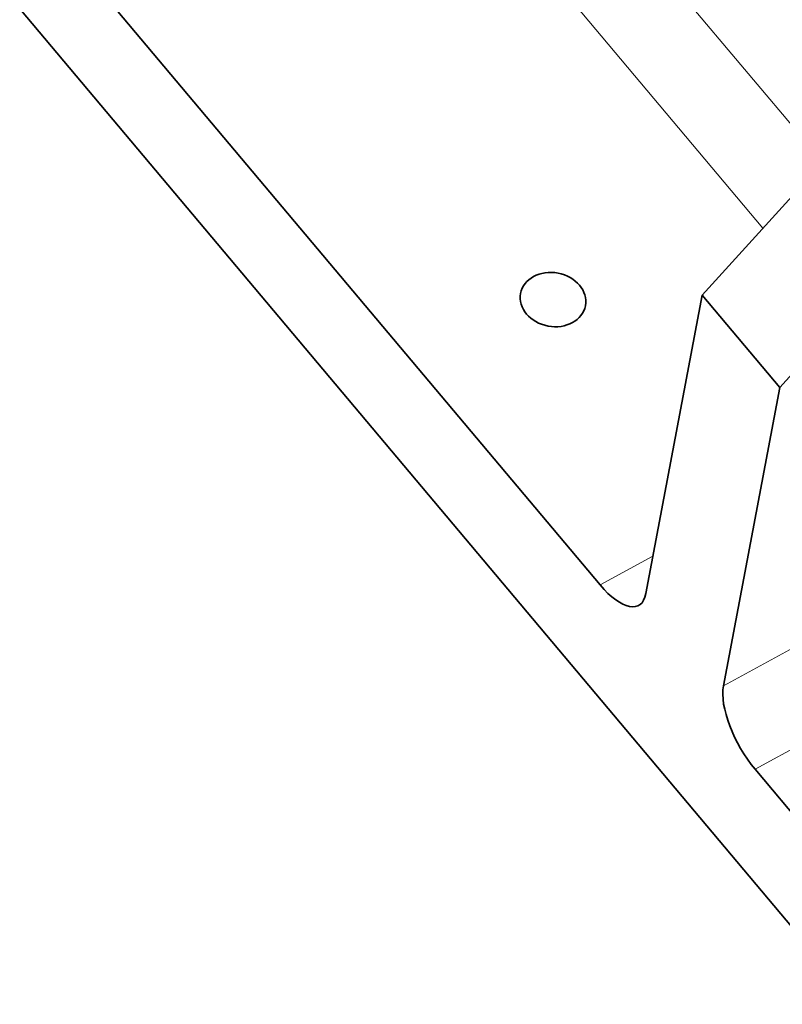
# Model space of a CAD drawing. Header units: millimetres. Extents: x -34 to 6620, y -230 to 4700.
# Tile 45 of 216: x 261 to 377, y 3802 to 3952. Entities that reach past the tile are written whole.
import ezdxf

# ---------------------------------------------------------------- set-up
doc = ezdxf.new("R2010")
doc.units = ezdxf.units.MM
doc.layers.add('1', color=7, linetype='Continuous', true_color=0xffffff)

msp = doc.modelspace()

# ---------------------------------------------------------------- linework, layer by layer
at = {"layer": '1', "color": 92, "linetype": 'Continuous', "lineweight": 13}
for p, q in [((335.077, 3986.923), (382.879, 3930.05)), ((325.219, 3977.811), (373.79, 3920.022)), ((367.791, 3850.618), (415.911, 3876.837)), ((357.116, 3870.309), (349.092, 3865.937)), ((372.599, 3837.968), (420.719, 3864.187))]:
    msp.add_line(p, q, dxfattribs=at)
at = {"layer": '1', "color": 7, "linetype": 'Continuous', "lineweight": 35}
for p, q in [((265.346, 3965.576), (349.092, 3865.937)), ((261.099, 3953.304), (387.999, 3802.322)), ((400.941, 3949.978), (364.587, 3909.867)), ((376.34, 3895.882), (412.695, 3935.994)), ((364.587, 3909.867), (356.037, 3864.602)), ((364.587, 3909.867), (376.34, 3895.882)), ((376.34, 3895.882), (367.791, 3850.618)), ((372.599, 3837.968), (380.68, 3828.353))]:
    msp.add_line(p, q, dxfattribs=at)
msp.add_ellipse((341.961, 3909.2), major_axis=(4.913, -0.928), ratio=0.817587, dxfattribs=at)
for centre, start_param, end_param in [((350.16, 3871.595), 2.0327567, 3.603553), ((373.668, 3843.626), 0.4619604, 2.0327567)]:
    msp.add_ellipse(centre, major_axis=(-4.785, 8.781), ratio=0.407241, start_param=start_param, end_param=end_param, dxfattribs=at)

doc.saveas('drawing.dxf')
